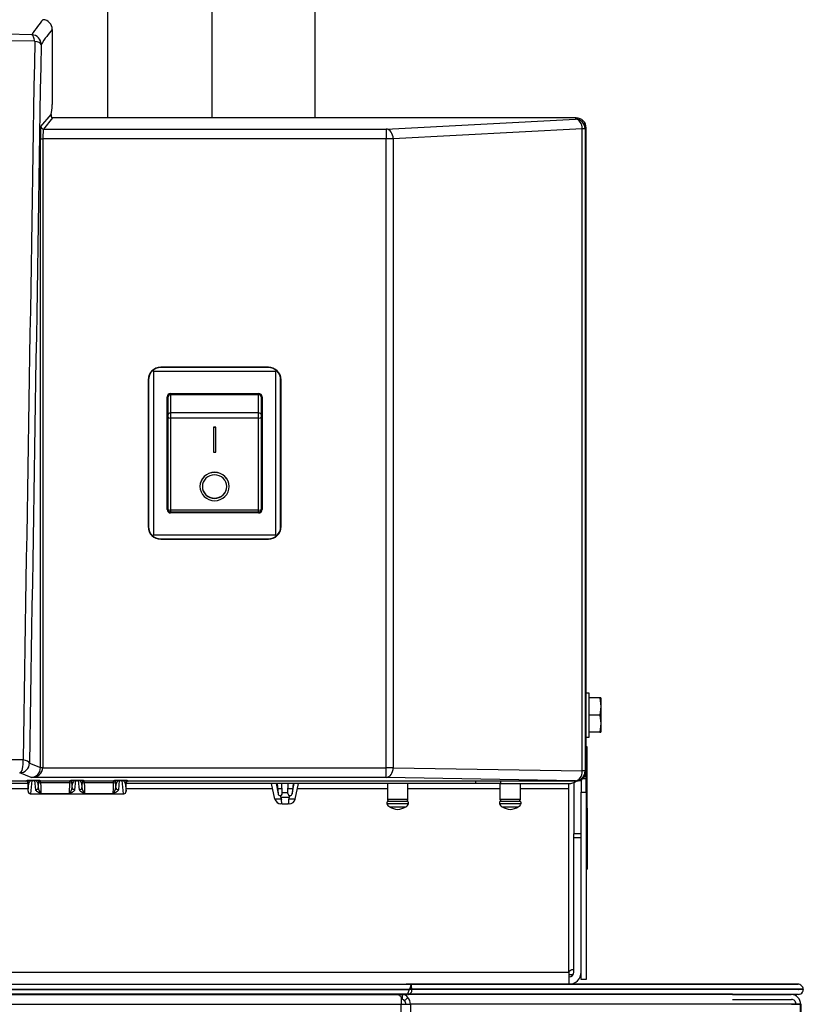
# Model space of a CAD drawing. Extents: x 172 to 2886, y 316 to 2181.
# Tile 27 of 30: x 1963 to 2123, y 1382 to 1583. Entities that reach past the tile are written whole.
import ezdxf

# ---------------------------------------------------------------- set-up
doc = ezdxf.new("R2010")
doc.units = 0
doc.header["$LTSCALE"] = 25.4
doc.header["$MEASUREMENT"] = 0
doc.layers.get('0').update_dxf_attribs({"linetype": 'CONTINUOUS'})

msp = doc.modelspace()

# ---------------------------------------------------------------- linework, layer by layer
for p, q in [((2002.09, 1657.07), (2002.09, 1563.3)), ((1980.82, 1604.1), (1980.82, 1563.3)), ((2023.22, 1563.3), (2023.22, 1604.1)), ((1969.52, 1581.38), (1969.52, 1566.08)), ((1967.21, 1561.54), (1969.29, 1564.04)), ((1969.59, 1563.3), (1967.71, 1561.04)), ((2076.58, 1563.3), (1969.55, 1563.3)), ((2076.58, 1563.3), (1969.59, 1563.3)), ((2037.75, 1561.04), (2076.39, 1563.06)), ((2076.39, 1563.06), (2076.58, 1563.3)), ((2077.8, 1561.07), (2039.17, 1559.04)), ((2077.8, 1429.88), (2077.8, 1561.07)), ((2078.39, 1561.07), (2077.8, 1561.07)), ((2078.58, 1561.3), (2078.39, 1561.07)), ((2078.39, 1561.07), (2078.39, 1429.88)), ((2078.58, 1429.81), (2078.58, 1561.3)), ((2078.58, 1428.28), (2078.58, 1561.3)), ((1967.1, 1559.04), (1967.6, 1559.04)), ((1967.1, 1430.6), (1967.1, 1559.04)), ((2037.75, 1559.04), (1967.6, 1559.04)), ((1967.6, 1559.04), (1967.6, 1430.6)), ((1967.71, 1561.04), (2037.75, 1561.04)), ((2037.75, 1561.04), (2037.75, 1559.04)), ((2037.75, 1430.56), (2037.75, 1559.04)), ((2039.17, 1559.04), (2037.75, 1559.04)), ((2039.17, 1559.04), (2039.17, 1430.56)), ((1990.18, 1511.55), (1990.18, 1478.05)), ((1990.18, 1511.55), (2015.18, 1511.55)), ((2013.68, 1512.37), (1991.68, 1512.37)), ((1991.68, 1512.37), (1991.68, 1512.3)), ((2013.68, 1512.3), (1991.68, 1512.3)), ((2013.68, 1512.37), (2013.68, 1512.3)), ((2015.18, 1478.05), (2015.18, 1511.55)), ((1989.11, 1509.8), (1989.18, 1509.8)), ((1989.11, 1509.8), (1989.11, 1479.8)), ((1989.18, 1509.8), (1989.18, 1479.8)), ((2016.25, 1509.8), (2016.18, 1509.8)), ((2016.18, 1479.8), (2016.18, 1509.8)), ((2016.25, 1479.8), (2016.25, 1509.8)), ((1993.68, 1507), (2011.68, 1507)), ((1993.68, 1506.8), (1993.68, 1503.03)), ((1993.68, 1506.8), (2011.68, 1506.8)), ((2011.68, 1503.03), (2011.68, 1506.8)), ((1992.98, 1483.3), (1992.98, 1506.3)), ((1993.18, 1502.72), (1993.18, 1506.3)), ((2012.18, 1506.3), (2012.18, 1502.72)), ((2012.38, 1506.3), (2012.38, 1483.3)), ((1993.18, 1502.19), (1993.18, 1502.72)), ((1993.68, 1503.03), (1993.68, 1501.98)), ((2011.68, 1503.03), (1993.68, 1503.03)), ((2011.68, 1501.98), (2011.68, 1503.03)), ((2012.18, 1502.72), (2012.18, 1502.19)), ((1993.18, 1483.3), (1993.18, 1502.19)), ((2011.68, 1501.98), (1993.68, 1501.98)), ((1993.68, 1501.98), (1993.68, 1483.18)), ((2011.68, 1483.18), (2011.68, 1501.98)), ((2012.18, 1502.19), (2012.18, 1483.3)), ((2002.43, 1500.15), (2002.93, 1500.15)), ((2002.43, 1500.15), (2002.43, 1500.12)), ((2002.93, 1500.12), (2002.43, 1500.12)), ((2002.43, 1500.12), (2002.43, 1495.02)), ((2002.93, 1500.15), (2002.93, 1500.12)), ((2002.93, 1495.02), (2002.93, 1500.12)), ((2002.43, 1495.02), (2002.93, 1495.02)), ((1999.68, 1488.03), (1999.68, 1488)), ((2005.68, 1488), (2005.68, 1488.03)), ((2011.68, 1483.18), (1993.68, 1483.18)), ((1993.68, 1483.18), (1993.68, 1482.8)), ((1993.68, 1482.8), (2011.68, 1482.8)), ((2011.68, 1482.6), (1993.68, 1482.6)), ((2011.68, 1482.8), (2011.68, 1483.18)), ((1989.11, 1479.8), (1989.18, 1479.8)), ((2016.25, 1479.8), (2016.18, 1479.8)), ((2015.18, 1478.05), (1990.18, 1478.05)), ((1991.68, 1477.3), (2013.68, 1477.3)), ((1991.68, 1477.23), (1991.68, 1477.3)), ((1991.68, 1477.23), (2013.68, 1477.23)), ((2013.68, 1477.23), (2013.68, 1477.3)), ((2079.18, 1445.81), (2078.58, 1445.81)), ((2079.18, 1445.81), (2078.58, 1445.81)), ((2079.18, 1436.81), (2079.18, 1445.81)), ((2081.38, 1444.81), (2079.18, 1444.81)), ((2081.38, 1444.81), (2081.58, 1443.06)), ((2081.58, 1444.81), (2081.38, 1444.81)), ((2081.58, 1444.81), (2081.58, 1443.06)), ((2081.58, 1443.06), (2081.38, 1441.31)), ((2081.58, 1443.06), (2081.58, 1439.56)), ((2081.38, 1441.31), (2079.18, 1441.31)), ((2081.38, 1441.31), (2081.58, 1439.56)), ((2081.58, 1439.56), (2081.38, 1437.81)), ((2081.58, 1439.56), (2081.58, 1437.81)), ((2078.58, 1436.81), (2079.18, 1436.81)), ((2078.58, 1436.81), (2079.18, 1436.81)), ((2081.38, 1437.81), (2079.18, 1437.81)), ((2081.38, 1437.81), (2081.58, 1437.81)), ((2078.83, 1434.81), (2078.58, 1434.81)), ((2078.83, 1422.31), (2078.83, 1434.81)), ((1964.86, 1431.5), (1967.1, 1430.6)), ((1967.1, 1430.6), (1967.6, 1430.6)), ((1967.1, 1430.57), (1967.6, 1430.56)), ((1967.6, 1430.56), (2037.75, 1430.56)), ((2039.17, 1430.56), (2037.75, 1430.56)), ((2037.75, 1428.56), (2037.75, 1430.56)), ((2039.17, 1430.56), (2077.8, 1429.88)), ((1965.21, 1428.56), (1962.87, 1429.5)), ((2037.75, 1428.56), (1965.21, 1428.56)), ((2076.39, 1427.88), (2037.75, 1428.56)), ((2078.39, 1429.88), (2077.8, 1429.88)), ((2078.58, 1428.28), (2077.87, 1428.28)), ((2078.39, 1429.88), (2078.58, 1429.81)), ((2078.58, 1425.53), (2078.58, 1428.28)), ((1943.4, 1426.31), (1964.59, 1426.31)), ((1964.59, 1427.31), (1956.09, 1427.31)), ((1964.09, 1427.81), (1957.2, 1427.81)), ((1964.09, 1427.81), (1964.25, 1427.89)), ((1964.59, 1425.73), (1964.75, 1427.39)), ((1964.75, 1427.39), (1964.59, 1427.31)), ((1964.59, 1426.74), (1964.59, 1427.31)), ((1964.59, 1425.73), (1964.59, 1426.74)), ((1965.34, 1427.91), (1965.08, 1425.21)), ((1965.34, 1427.91), (1965.34, 1427.94)), ((1965.34, 1427.94), (1965.97, 1427.94)), ((1965.97, 1427.91), (1965.34, 1427.91)), ((1965.97, 1427.91), (1965.97, 1427.94)), ((1966.15, 1426.04), (1965.97, 1427.91)), ((1966.57, 1427.39), (1966.65, 1426.51)), ((1966.64, 1427.35), (1966.57, 1427.39)), ((1967.07, 1427.89), (1967.14, 1427.85)), ((1967.14, 1427.45), (1967.14, 1427.85)), ((1967.14, 1427.85), (1973.1, 1427.85)), ((1973.1, 1427.45), (1967.14, 1427.45)), ((1973.1, 1427.85), (1973.18, 1427.89)), ((1973.1, 1427.45), (1973.1, 1427.85)), ((1973.59, 1426.51), (1973.68, 1427.39)), ((1973.68, 1427.39), (1973.6, 1427.35)), ((1974.27, 1427.91), (1974.09, 1426.04)), ((1974.27, 1427.91), (1974.27, 1427.94)), ((1974.27, 1427.94), (1974.9, 1427.94)), ((1974.9, 1427.91), (1974.27, 1427.91)), ((1974.9, 1427.91), (1974.9, 1427.94)), ((1975.08, 1426.04), (1974.9, 1427.91)), ((1975.5, 1427.39), (1975.58, 1426.51)), ((1975.57, 1427.35), (1975.5, 1427.39)), ((1976, 1427.89), (1976.07, 1427.85)), ((1976.07, 1427.45), (1976.07, 1427.85)), ((1976.07, 1427.85), (1982.03, 1427.85)), ((1982.03, 1427.45), (1976.07, 1427.45)), ((1982.03, 1427.85), (1982.11, 1427.89)), ((1982.03, 1427.45), (1982.03, 1427.85)), ((1982.52, 1426.51), (1982.61, 1427.39)), ((1982.61, 1427.39), (1982.53, 1427.35)), ((1983.2, 1427.91), (1983.02, 1426.04)), ((1983.2, 1427.91), (1983.2, 1427.94)), ((1983.2, 1427.94), (1983.83, 1427.94)), ((1983.83, 1427.91), (1983.2, 1427.91)), ((1983.83, 1427.91), (1983.83, 1427.94)), ((1984.09, 1425.21), (1983.83, 1427.91)), ((1984.43, 1427.39), (1984.59, 1425.73)), ((1984.59, 1427.31), (1984.43, 1427.39)), ((1984.59, 1426.74), (1984.59, 1427.31)), ((2056.08, 1427.31), (1984.59, 1427.31)), ((1984.59, 1425.73), (1984.59, 1426.74)), ((1984.59, 1426.31), (2014.54, 1426.31)), ((1984.93, 1427.89), (1985.09, 1427.81)), ((2076.58, 1427.81), (1985.09, 1427.81)), ((2015.02, 1424.15), (2014.32, 1427.31)), ((2015.26, 1427.31), (2015.66, 1425.22)), ((2015.44, 1427.31), (2015.66, 1425.22)), ((2015.55, 1426.31), (2016.47, 1426.31)), ((2016.5, 1425.46), (2016.44, 1427.31)), ((2017.67, 1425.46), (2017.73, 1427.31)), ((2017.7, 1426.31), (2018.62, 1426.31)), ((2018.72, 1427.31), (2018.51, 1425.22)), ((2018.51, 1425.22), (2018.91, 1427.31)), ((2019.15, 1424.15), (2019.85, 1427.31)), ((2019.63, 1426.31), (2037.98, 1426.31)), ((2037.98, 1427.31), (2037.98, 1424.15)), ((2042.19, 1424.15), (2042.19, 1427.31)), ((2042.19, 1426.31), (2060.97, 1426.31)), ((2056.08, 1427.31), (2056.08, 1427.81)), ((2061.08, 1427.31), (2056.08, 1427.31)), ((2060.97, 1427.31), (2060.97, 1424.15)), ((2061.08, 1427.81), (2061.08, 1427.31)), ((2061.08, 1427.31), (2075.08, 1427.31)), ((2065.19, 1424.15), (2065.19, 1427.31)), ((2065.19, 1426.31), (2075.08, 1426.31)), ((2075.08, 1426.31), (2075.08, 1427.31)), ((2075.08, 1388.81), (2075.08, 1426.31)), ((2076.08, 1427.52), (2076.08, 1417.04)), ((2076.58, 1427.81), (2076.39, 1427.88)), ((2077.58, 1428.08), (2077.58, 1425.53)), ((1964.59, 1425.73), (1964.59, 1425.7)), ((1965.02, 1425.21), (1965.08, 1425.21)), ((1965.08, 1425.21), (1984.09, 1425.21)), ((1965.08, 1425.21), (1965.08, 1425.21)), ((1973.02, 1425.22), (1967.22, 1425.22)), ((1981.95, 1425.22), (1976.15, 1425.22)), ((1984.09, 1425.21), (1984.09, 1425.21)), ((1984.09, 1425.21), (1984.15, 1425.21)), ((1984.59, 1425.7), (1984.59, 1425.73)), ((2016.07, 1424.85), (2016.24, 1424.51)), ((2016.24, 1424.51), (2017.93, 1424.51)), ((2016.5, 1425.46), (2017.67, 1425.46)), ((2016.51, 1425.28), (2016.5, 1425.46)), ((2017.66, 1425.29), (2017.67, 1425.46)), ((2017.93, 1424.51), (2018.1, 1424.85)), ((2077.58, 1425.53), (2078.58, 1425.53)), ((2077.58, 1387.31), (2077.58, 1425.53)), ((2078.58, 1425.53), (2078.58, 1387.31)), ((2016.33, 1424.15), (2015.02, 1424.15)), ((2016.52, 1423.17), (2016.24, 1423.17)), ((2016.52, 1423.17), (2017.65, 1423.17)), ((2017.93, 1423.17), (2017.65, 1423.17)), ((2019.15, 1424.15), (2017.84, 1424.15)), ((2037.87, 1423.26), (2042.29, 1423.26)), ((2037.98, 1424.15), (2042.19, 1424.15)), ((2038.17, 1423.69), (2042, 1423.69)), ((2038.44, 1422.58), (2041.73, 1422.58)), ((2060.87, 1423.26), (2065.29, 1423.26)), ((2060.97, 1424.15), (2065.19, 1424.15)), ((2061.17, 1423.69), (2065, 1423.69)), ((2061.43, 1422.58), (2064.73, 1422.58)), ((2078.83, 1422.31), (2078.58, 1422.31)), ((2078.83, 1422.31), (2078.83, 1409.81)), ((2077.58, 1417.04), (2076.08, 1417.04)), ((2076.08, 1416.31), (2076.08, 1417.04)), ((2076.08, 1416.31), (2077.58, 1416.31)), ((2076.08, 1388.81), (2076.08, 1416.31)), ((2078.58, 1409.81), (2078.83, 1409.81)), ((1527.12, 1388.81), (2075.08, 1388.81)), ((2075.08, 1388.81), (2075.08, 1386.31)), ((2075.08, 1388.31), (2075.95, 1388.31)), ((2077.53, 1388.31), (2077.58, 1388.31)), ((946.6, 1386.31), (2108.52, 1386.31)), ((1013.3, 1386.31), (2041.81, 1386.31)), ((2042.89, 1386.31), (2041.81, 1386.31)), ((2042.89, 1385.31), (2042.89, 1386.31)), ((2121.88, 1386.31), (2042.89, 1386.31)), ((2078.58, 1387.31), (2077.58, 1387.31)), ((2108.52, 1386.31), (2121.88, 1386.31)), ((2108.52, 1384.31), (946.6, 1384.31)), ((1012.59, 1385.3), (2042.52, 1385.3)), ((1012.68, 1385.22), (2042.43, 1385.22)), ((1013.26, 1384.21), (2041.85, 1384.21)), ((2041.07, 1383.21), (2041.07, 1384.21)), ((2121.95, 1384.21), (2042.14, 1384.21)), ((2042.43, 1385.22), (2042.52, 1385.3)), ((2043, 1385.22), (2042.43, 1385.22)), ((2042.52, 1385.3), (2042.79, 1385.31)), ((2042.79, 1385.31), (2042.89, 1385.31)), ((2122.95, 1385.3), (2042.98, 1385.3)), ((2043, 1385.22), (2042.98, 1385.3)), ((2122.95, 1385.22), (2043, 1385.22)), ((2108.52, 1385.31), (2121.88, 1385.31)), ((2122.01, 1385.3), (2108.52, 1385.3)), ((2122.01, 1385.22), (2108.52, 1385.22)), ((2108.52, 1384.21), (2119.89, 1384.21)), ((2121.95, 1385.21), (2113.68, 1385.21)), ((2119.89, 1384.21), (2120.46, 1384.21)), ((2121.95, 1384.21), (2120.46, 1384.21)), ((2121.92, 1385.31), (2121.88, 1385.31)), ((2122.01, 1385.3), (2121.92, 1385.31)), ((2121.95, 1385.21), (2122.01, 1385.22)), ((2122.95, 1385.3), (2122.01, 1385.3)), ((2122.01, 1385.3), (2122.01, 1385.22)), ((2122.95, 1385.3), (2122.95, 1385.22)), ((2122.95, 1385.22), (2122.95, 1385.3)), ((1014.29, 1382.21), (2040.82, 1382.21)), ((2040.82, 1383.63), (2040.82, 1382.21)), ((2040.82, 427.28), (2040.82, 1382.21)), ((2040.82, 1382.21), (2042.7, 1382.21)), ((2041.48, 1382.92), (2042.15, 1383.63)), ((2042.7, 1382.21), (2042.7, 427.28)), ((2122.41, 1382.21), (2042.7, 1382.21)), ((2108.52, 1383.21), (2119.89, 1383.21)), ((2120.53, 1382.21), (2108.53, 1382.21)), ((2119.89, 1383.21), (2120.53, 1383.21)), ((2120.53, 1382.21), (2122.53, 1382.21)), ((2122.41, 1326.22), (2122.41, 1382.21)), ((2122.53, 1382.21), (2122.41, 1382.21)), ((2122.53, 427.28), (2122.53, 1382.21)), ((2122.53, 1326.22), (2122.53, 1382.21))]:
    msp.add_line(p, q)
for centre, radius, start, end in [((1967.53, 1581.38), 2, 359.9669, 86.9707), ((1801.1, -5033.64), 6615.98, 88.577466, 91.422534), ((1801.1, -4950.52), 6531.56, 88.553902, 91.446098), ((2076.58, 1561.3), 2, 0, 90), ((1991.68, 1509.8), 2.57, 90, 180), ((1991.68, 1509.8), 2.5, 90, 180), ((2013.68, 1509.8), 2.57, 0, 90), ((2013.68, 1509.8), 2.5, 0, 90), ((1993.68, 1506.3), 0.7, 90, 180), ((1993.68, 1506.3), 0.5, 90, 180), ((2011.68, 1506.3), 0.7, 0, 90), ((2011.68, 1506.3), 0.5, 0, 90), ((1993.68, 1483.3), 0.7, 180, 270), ((1993.68, 1483.3), 0.5, 180, 270), ((2011.68, 1483.3), 0.5, 270, 0), ((2011.68, 1483.3), 0.7, 270, 0), ((1991.68, 1479.8), 2.57, 180, 270), ((1991.68, 1479.8), 2.5, 180, 270), ((2013.68, 1479.8), 2.57, 270, 0), ((2013.68, 1479.8), 2.5, 270, 360), ((1965.1, 1430.6), 2, 359.0533, 0.0109), ((1969.1, 1426.82), 2.46, 187.1024, 220.41), ((1971.15, 1426.82), 2.46, 319.59, 352.8976), ((1978.03, 1426.82), 2.46, 187.1024, 220.41), ((1980.08, 1426.82), 2.46, 319.59, 352.8976), ((2075.08, 1429.81), 2.5, 270, 306.8699), ((2016.08, 1425.27), 0.425, 186.7568, 268.1538), ((2016.08, 1425.27), 0.425, 268.1538, 1.9622), ((2015.74, 1424.19), 0.597, 355.3967, 32.3614), ((2018.09, 1425.27), 0.425, 178.0378, 272.0092), ((2018.43, 1424.19), 0.597, 147.6404, 184.6015), ((2018.09, 1425.27), 0.425, 272.0092, 352.7355), ((2016.24, 1424.42), 1.25, 192.5138, 270), ((2017.93, 1424.42), 1.25, 270, 347.4862), ((2038.19, 1423.36), 0.334, 94.2369, 197.314), ((2039, 1423.61), 1.18, 197.314, 241.5047), ((2038.63, 1424.15), 0.652, 180, 225.1796), ((2041, 1427.3), 5.38, 241.5047, 260.1635), ((2039.16, 1427.3), 5.38, 279.8365, 298.4953), ((2041.17, 1423.61), 1.18, 298.4953, 342.686), ((2041.54, 1424.15), 0.652, 314.8204, 0), ((2041.97, 1423.36), 0.334, 342.686, 85.7631), ((2061.19, 1423.36), 0.334, 94.2369, 197.314), ((2062, 1423.61), 1.18, 197.314, 241.5047), ((2061.63, 1424.15), 0.652, 180, 225.1796), ((2064, 1427.3), 5.38, 241.5047, 260.1635), ((2062.16, 1427.3), 5.38, 279.8365, 298.4953), ((2064.17, 1423.61), 1.18, 298.4953, 342.686), ((2064.54, 1424.15), 0.652, 314.8204, 0), ((2064.97, 1423.36), 0.334, 342.686, 85.7631), ((2075.08, 1388.81), 1, 270, 0), ((2075.08, 1388.81), 2.5, 270, 0), ((2121.87, 1385.32), 0.995, 44.6555, 89.7803), ((2121.87, 1385.32), 0.995, 44.6555, 89.7803), ((2041.05, 1382.88), 1.33, 34.0545, 88.9402), ((2042.09, 1385.12), 0.909, 273.0843, 6.4836), ((2048.9, 1383.29), 6.69, 155.9891, 162.5334), ((2041.92, 1385.25), 1.06, 2.8105, 38.3254), ((2121.94, 1385.25), 1.03, 270.35, 326.2048), ((2121.94, 1385.25), 1.03, 270.35, 326.2048), ((2121.81, 1385.16), 1.15, 6.9002, 47.9347), ((2121.81, 1385.16), 1.15, 6.9002, 47.9347), ((2041.04, 1382.73), 0.48, 22.8751, 86.6077)]:
    msp.add_arc(centre, radius, start, end)
for centre, major_axis, ratio, start_param, end_param in [((1974.49, -1552.67), (0, 3139.99), 0.043619, 0.050073, 0.066818), ((1976.38, -1552.67), (0, 3137.99), 0.043619, 0.050079, 0.066818), ((1965.24, 1578.31), (0.05, 2), 0.3587, 5.048275, 6.209187), ((1965.24, 1578.31), (1.68, -1.09), 0.996819, 0.579122, 2.094702), ((1801.1, -10047.51), (474.45, 29794.8), 0.00074, 1.16994, 1.175286), ((1803.1, -10047.5), (472.46, 29794.76), 0.000737, 1.169964, 1.17531), ((1965.24, 1578.31), (2, -0.03), 0.347247, 0.046531, 1.221953), ((1969.03, 1588.31), (0, -25), 0.043661, 0.24288, 0.466918), ((1969.52, 1566.08), (0, -0.1), 0.043661, 0.466918, 1.570796), ((1969.59, 1563.8), (0.321, 0.385), 0.997682, 3.400336, 3.835052), ((2076.39, 1561.07), (0.1, -2), 0.706622, 1.533781, 3.067562), ((2076.39, 1561.07), (1.54, -1.28), 0.997682, 0.695742, 2.264256), ((2076.58, 1561.3), (-1.28, -1.54), 0.997682, 2.266539, 3.835052), ((1967.21, 1559.04), (0, -2.5), 0.043661, 3.193953, 4.712389), ((1967.71, 1561.54), (-0.384, 0.32), 0.997682, 0.695742, 2.264256), ((1967.71, 1559.04), (0, 2), 0.054576, 0.05236, 1.570796), ((2037.75, 1559.04), (0.1, -2), 0.706622, 1.533781, 3.067562), ((1993.68, 1502.72), (-0.5, 0), 0.622694, 4.712389, 6.283185), ((2011.68, 1502.72), (0.5, 0), 0.622694, 0, 1.570796), ((1993.68, 1502.19), (-0.5, 0), 0.422651, 0, 1.570796), ((2011.68, 1502.19), (0.5, 0), 0.422651, 4.712389, 6.283185), ((1993.68, 1483.3), (-0.5, 0), 0.233476, 0, 1.570796), ((2011.68, 1483.3), (0.5, 0), 0.233476, 4.712389, 6.283185), ((1801.1, 1423.29), (-474.97, 0), 0.01982, 4.363319, 5.061459), ((1962.87, 1431.5), (-0.01, -2), 0.359194, 0.018702, 1.900417), ((1962.87, 1431.5), (-0.74, -1.86), 0.998896, 0.380703, 1.950738), ((1962.87, 1431.5), (2, -0.03), 0.34716, 0.046529, 1.227296), ((1965.21, 1430.56), (-0.37, -1.97), 0.942886, 0.199298, 1.752641), ((1965.21, 1430.56), (2.39, 0.12), 0.834971, 4.672131, 6.225474), ((1965.1, 1430.6), (-2.32, 0.93), 0.998896, 3.504843, 3.521535), ((2037.75, 1430.56), (-0.03, -2), 0.707053, 0.024682, 1.583137), ((2076.39, 1429.88), (-0.03, -2), 0.707053, 0.024682, 1.583137), ((2076.39, 1429.88), (-0.74, -1.86), 0.998896, 0.380703, 1.950738), ((2076.58, 1429.81), (-1.86, 0.74), 0.998896, 1.9515, 3.521535), ((1964.09, 1427.31), (-0.448, -0.224), 0.999239, 2.677823, 4.24862), ((1965.25, 1427.89), (-1.01, -0.01), 0.053088, 4.61657, 6.176004), ((1964.25, 1427.39), (-0.224, 0.447), 0.999239, 4.24862, 5.819416), ((1965.25, 1427.39), (0.373, 0.426), 0.816249, 0.631786, 2.19122), ((1966.07, 1427.89), (-1.01, 0.01), 0.053088, 3.248774, 4.808208), ((1966.07, 1427.39), (-0.373, 0.426), 0.816249, 4.091965, 5.651399), ((1966.15, 1426.51), (-0.498, -0.048), 0.939181, 1.480376, 3.03981), ((1967.07, 1427.39), (-0.224, -0.447), 0.999239, 3.605362, 5.176158), ((1967.14, 1427.35), (-0.224, -0.447), 0.999239, 3.605362, 5.176158), ((1967.14, 1427.35), (-0.5, -0.004), 0.196538, 4.710894, 6.24759), ((1966.76, 1428.04), (0, -3.5), 0.034915, 4.910199, 5.163554), ((1967.26, 1428.04), (0, -3), 0.040735, 4.910191, 5.93409), ((1972.98, 1428.04), (0, -3), 0.040735, 0.349095, 1.372994), ((1973.1, 1427.35), (0.224, -0.447), 0.999239, 1.107027, 2.677823), ((1973.1, 1427.35), (-0.5, 0.004), 0.196538, 3.177188, 4.713884), ((1974.18, 1427.89), (-1.01, -0.01), 0.053088, 4.61657, 6.176004), ((1973.18, 1427.39), (0.224, -0.447), 0.999239, 1.107027, 2.677823), ((1973.48, 1428.04), (0, -3.5), 0.034915, 1.119631, 1.372987), ((1974.09, 1426.51), (0.498, -0.048), 0.939181, 3.243375, 4.802809), ((1974.18, 1427.39), (-0.373, -0.426), 0.816249, 3.773379, 5.332813), ((1975, 1427.89), (-1.01, 0.01), 0.053088, 3.248774, 4.808208), ((1975, 1427.39), (-0.373, 0.426), 0.816249, 4.091965, 5.651399), ((1975.08, 1426.51), (-0.498, -0.048), 0.939181, 1.480376, 3.03981), ((1976, 1427.39), (-0.224, -0.447), 0.999239, 3.605362, 5.176158), ((1976.07, 1427.35), (-0.224, -0.447), 0.999239, 3.605362, 5.176158), ((1976.07, 1427.35), (-0.5, -0.004), 0.196538, 4.710894, 6.24759), ((1975.69, 1428.04), (0, -3.5), 0.034915, 4.910199, 5.163554), ((1976.19, 1428.04), (0, -3), 0.040735, 4.910191, 5.93409), ((1981.91, 1428.04), (0, -3), 0.040735, 0.349095, 1.372994), ((1982.03, 1427.35), (0.224, -0.447), 0.999239, 1.107027, 2.677823), ((1982.03, 1427.35), (-0.5, 0.004), 0.196538, 3.177188, 4.713884), ((1983.11, 1427.89), (-1.01, -0.01), 0.053088, 4.61657, 6.176004), ((1982.11, 1427.39), (0.224, -0.447), 0.999239, 1.107027, 2.677823), ((1982.41, 1428.04), (0, -3.5), 0.034915, 1.119631, 1.372987), ((1983.02, 1426.51), (0.498, -0.048), 0.939181, 3.243375, 4.802809), ((1983.11, 1427.39), (-0.373, -0.426), 0.816249, 3.773379, 5.332813), ((1983.93, 1427.89), (-1.01, 0.01), 0.053088, 3.248774, 4.808208), ((1983.93, 1427.39), (-0.373, 0.426), 0.816249, 4.091965, 5.651399), ((1984.93, 1427.39), (-0.224, -0.447), 0.999239, 3.605362, 5.176158), ((1985.09, 1427.31), (0.448, -0.224), 0.999239, 2.034566, 3.605362), ((1965.09, 1425.74), (0.051, 0.53), 0.939181, 1.672579, 3.1184), ((1965.09, 1425.71), (0.359, 0.359), 0.985248, 2.363321, 3.803097), ((1984.09, 1425.74), (0.051, -0.53), 0.939181, 0.023193, 1.469014), ((1984.08, 1425.71), (-0.359, 0.359), 0.985248, 2.480089, 3.919865), ((2120.53, 1382.21), (0, -2), 0.939693, 1.570796, 3.141593), ((2120.53, 1382.21), (0, 2), 0.939693, 4.712389, 6.283185), ((2122, 1385.22), (0, -1.01), 0.939693, 0.992916, 1.570796), ((2122, 1385.22), (0, -1.01), 0.939693, 0.992916, 1.570796), ((2040.82, 1382.21), (0, -1), 0.939693, 1.570796, 2.356194), ((2040.82, 1382.21), (0, 2), 0.939693, 4.712389, 5.497787), ((2120.53, 1382.21), (0, -1), 0.939693, 1.570796, 3.141593)]:
    msp.add_ellipse(centre, major_axis=major_axis, ratio=ratio, start_param=start_param, end_param=end_param)
for points, knots in [([(1969.29, 1564.04), (1969.26, 1563.85), (1969.29, 1563.7), (1969.34, 1563.52), (1969.36, 1563.48), (1969.39, 1563.4), (1969.39, 1563.37), (1969.38, 1563.35)], [0, 0, 0, 0, 0.5, 0.5, 0.75, 0.75, 1, 1, 1, 1]), ([(2005.68, 1488.03), (2005.68, 1488.78), (2005.36, 1489.52), (2004.24, 1490.59), (2003.46, 1490.9), (2001.9, 1490.9), (2001.11, 1490.59), (2000, 1489.53), (1999.68, 1488.79), (1999.68, 1488.03), (1999.68, 1488.03), (1999.68, 1488.03)], [0.2502718, 0.2502718, 0.2502718, 0.2502718, 0.375, 0.375, 0.5, 0.5, 0.625, 0.625, 0.75, 0.75, 0.7501115, 0.7501115, 0.7501115, 0.7501115]), ([(2002.68, 1485.1), (2001.88, 1485.1), (2001.11, 1485.42), (2000, 1486.49), (1999.68, 1487.24), (1999.68, 1488.74), (2000, 1489.49), (2001.11, 1490.56), (2001.89, 1490.86), (2003.46, 1490.86), (2004.24, 1490.55), (2005.35, 1489.5), (2005.68, 1488.76), (2005.68, 1487.24), (2005.35, 1486.49), (2004.25, 1485.42), (2003.47, 1485.1), (2002.68, 1485.1)], [0, 0, 0, 0, 0.125, 0.125, 0.25, 0.25, 0.375, 0.375, 0.5, 0.5, 0.625, 0.625, 0.75, 0.75, 0.875, 0.875, 1, 1, 1, 1]), ([(2002.68, 1485.58), (2002.02, 1485.58), (2001.37, 1485.85), (2000.45, 1486.74), (2000.18, 1487.37), (2000.18, 1488.62), (2000.44, 1489.24), (2001.38, 1490.13), (2002.02, 1490.39), (2003.33, 1490.39), (2003.98, 1490.13), (2004.91, 1489.25), (2005.18, 1488.63), (2005.18, 1487.36), (2004.91, 1486.74), (2003.99, 1485.85), (2003.34, 1485.58), (2002.68, 1485.58)], [0, 0, 0, 0, 0.125, 0.125, 0.25, 0.25, 0.375, 0.375, 0.5, 0.5, 0.625, 0.625, 0.75, 0.75, 0.875, 0.875, 1, 1, 1, 1]), ([(2000.18, 1488.03), (2000.18, 1487.4), (2000.45, 1486.77), (2001.37, 1485.88), (2002.02, 1485.62), (2002.68, 1485.62)], [0.7501261, 0.7501261, 0.7501261, 0.7501261, 0.875, 0.875, 1, 1, 1, 1]), ([(2002.68, 1485.62), (2003.34, 1485.62), (2003.99, 1485.88), (2004.91, 1486.77), (2005.18, 1487.4), (2005.18, 1488.03), (2005.18, 1488.03), (2005.18, 1488.03)], [0, 0, 0, 0, 0.125, 0.125, 0.25, 0.25, 0.2502586, 0.2502586, 0.2502586, 0.2502586]), ([(1967.22, 1425.22), (1966.97, 1425.35), (1966.72, 1425.47), (1966.42, 1425.67), (1966.34, 1425.74), (1966.2, 1425.89), (1966.16, 1425.96), (1966.15, 1426.04)], [0, 0, 0, 0, 0.5, 0.5, 0.75, 0.75, 1, 1, 1, 1]), ([(1974.09, 1426.04), (1974.08, 1425.96), (1974.04, 1425.89), (1973.91, 1425.74), (1973.82, 1425.67), (1973.52, 1425.47), (1973.27, 1425.35), (1973.02, 1425.22)], [0, 0, 0, 0, 0.25, 0.25, 0.5, 0.5, 1, 1, 1, 1]), ([(1976.15, 1425.22), (1975.9, 1425.35), (1975.65, 1425.47), (1975.35, 1425.67), (1975.27, 1425.74), (1975.13, 1425.89), (1975.09, 1425.96), (1975.08, 1426.04)], [0, 0, 0, 0, 0.5, 0.5, 0.75, 0.75, 1, 1, 1, 1]), ([(1983.02, 1426.04), (1983.01, 1425.96), (1982.97, 1425.89), (1982.84, 1425.74), (1982.75, 1425.67), (1982.45, 1425.47), (1982.2, 1425.35), (1981.95, 1425.22)], [0, 0, 0, 0, 0.25, 0.25, 0.5, 0.5, 1, 1, 1, 1]), ([(2016.33, 1424.15), (2016.32, 1424), (2016.31, 1423.87), (2016.31, 1423.63), (2016.32, 1423.52), (2016.35, 1423.34), (2016.38, 1423.28), (2016.44, 1423.19), (2016.47, 1423.17), (2016.52, 1423.17)], [0, 0, 0, 0, 0.25, 0.25, 0.5, 0.5, 0.75, 0.75, 1, 1, 1, 1]), ([(2017.65, 1423.17), (2017.69, 1423.17), (2017.73, 1423.19), (2017.79, 1423.28), (2017.82, 1423.34), (2017.86, 1423.61), (2017.87, 1423.86), (2017.84, 1424.15)], [0, 0, 0, 0, 0.25, 0.25, 0.5, 0.5, 1, 1, 1, 1]), ([(2075.08, 1388.84), (2075.1, 1388.86), (2075.14, 1388.92), (2075.21, 1389), (2075.28, 1389.08), (2075.36, 1389.14), (2075.43, 1389.19), (2075.51, 1389.24), (2075.59, 1389.27), (2075.68, 1389.3), (2075.8, 1389.32), (2075.91, 1389.3), (2075.99, 1389.24), (2076.03, 1389.17), (2076.04, 1389.13)], [0, 0, 0, 0, 0.072378, 0.142517, 0.210443, 0.276226, 0.339998, 0.401976, 0.462433, 0.521693, 0.637864, 0.75416, 0.873955, 1, 1, 1, 1]), ([(2040.09, 1384.21), (2040.21, 1384.21), (2040.33, 1384.16), (2040.58, 1383.96), (2040.7, 1383.81), (2040.82, 1383.63)], [0, 0, 0, 0, 0.5, 0.5, 1, 1, 1, 1]), ([(2042.43, 1385.22), (2042.38, 1385.09), (2042.34, 1384.96), (2042.24, 1384.71), (2042.19, 1384.6), (2042.09, 1384.42), (2042.04, 1384.34), (2041.95, 1384.24), (2041.9, 1384.21), (2041.85, 1384.21)], [0, 0, 0, 0, 0.25, 0.25, 0.5, 0.5, 0.75, 0.75, 1, 1, 1, 1])]:
    msp.add_open_spline(points, degree=3, knots=knots)
for points, degree in [([(2042.79, 1386.02), (2042.82, 1386.2), (2042.86, 1386.31), (2042.89, 1386.31)], 3), ([(2122.01, 1385.22), (2122.01, 1385.22), (2122.01, 1385.22)], 2)]:
    msp.add_open_spline(points, degree=degree)

doc.saveas('drawing.dxf')
